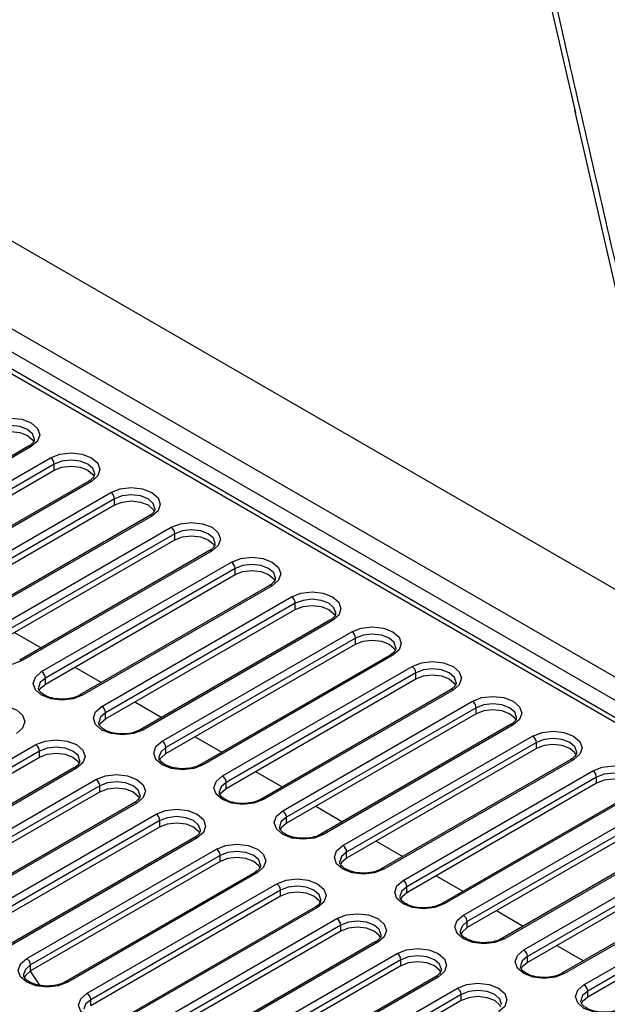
# Model space of a CAD drawing. Header units: millimetres. Extents: x 1 to 419, y 2 to 295.
# Tile 30 of 60: x 164 to 176, y 36 to 54. Entities that reach past the tile are written whole.
import ezdxf

# ---------------------------------------------------------------- set-up
doc = ezdxf.new("R2010")
doc.units = ezdxf.units.MM

msp = doc.modelspace()

# ---------------------------------------------------------------- linework, layer by layer
at = {"color": 7, "linetype": 'Continuous', "lineweight": 25}
for p, q in [((173.7076, 58.0957), (174.9933, 52.4715)), ((196.0496, 31.6953), (157.477, 53.9628)), ((157.2532, 52.4229), (193.1048, 31.7262)), ((175.8033, 48.9373), (174.9837, 52.5241)), ((192.8274, 31.4441), (157.0681, 52.0875)), ((157.054, 51.6824), (191.8154, 31.6151)), ((191.9595, 31.6198), (157.1698, 51.7034)), ((164.5983, 46.1358), (160.9921, 44.0539)), ((164.6483, 46.1308), (161.0421, 44.049)), ((161.4098, 43.8367), (165.016, 45.9186)), ((165.0867, 45.7961), (161.4805, 43.7142)), ((161.4805, 43.5999), (165.0867, 45.6818)), ((165.0867, 45.6818), (165.0867, 45.7961)), ((165.7438, 45.4745), (162.1376, 43.3926)), ((165.7938, 45.4695), (162.1876, 43.3877)), ((162.5553, 43.1754), (166.1615, 45.2573)), ((166.2322, 45.1348), (162.626, 43.053)), ((166.2322, 45.0205), (166.2322, 45.1348)), ((162.626, 42.9386), (166.2322, 45.0205)), ((166.8893, 44.8132), (163.2831, 42.7314)), ((166.9393, 44.8082), (163.3331, 42.7264)), ((163.7008, 42.5141), (167.307, 44.596)), ((167.3777, 44.4735), (163.7715, 42.3917)), ((163.7715, 42.2774), (167.3777, 44.3592)), ((167.3777, 44.3592), (167.3777, 44.4735)), ((168.0349, 44.1519), (164.4286, 42.0701)), ((168.0849, 44.147), (164.4786, 42.0651)), ((164.8463, 41.8529), (168.4525, 43.9347)), ((168.5233, 43.8122), (164.917, 41.7304)), ((168.5233, 43.6979), (168.5233, 43.8122)), ((164.917, 41.6161), (168.5233, 43.6979)), ((169.1804, 43.4906), (165.5741, 41.4088)), ((169.2304, 43.4857), (165.6241, 41.4038)), ((165.9918, 41.1916), (169.5981, 43.2734)), ((169.6688, 43.1509), (166.0625, 41.0691)), ((169.6688, 43.0366), (169.6688, 43.1509)), ((166.0625, 40.9548), (169.6688, 43.0366)), ((170.3259, 42.8293), (166.7196, 40.7475)), ((170.3759, 42.8244), (166.7696, 40.7425)), ((164.3295, 42.5995), (164.8375, 42.3061)), ((167.1373, 40.5303), (170.7436, 42.6121)), ((170.8143, 42.4896), (167.208, 40.4078)), ((170.8143, 42.3753), (170.8143, 42.4896)), ((167.208, 40.2935), (170.8143, 42.3753)), ((171.4714, 42.168), (167.8652, 40.0862)), ((171.5214, 42.1631), (167.9151, 40.0812)), ((165.475, 41.9382), (165.9831, 41.6448)), ((168.2828, 39.869), (171.8891, 41.9508)), ((171.9598, 41.8283), (168.3536, 39.7465)), ((171.9598, 41.714), (171.9598, 41.8283)), ((164.917, 41.6161), (164.917, 41.7304)), ((168.3536, 39.6322), (171.9598, 41.714)), ((172.6169, 41.5067), (169.0107, 39.4249)), ((172.6669, 41.5018), (169.0607, 39.42)), ((166.6205, 41.2769), (167.1286, 40.9836)), ((169.4284, 39.2077), (173.0346, 41.2895)), ((166.0625, 40.9548), (166.0625, 41.0691)), ((173.1053, 41.1671), (169.4991, 39.0852)), ((173.1053, 41.0527), (169.4991, 38.9709)), ((173.1053, 41.0527), (173.1053, 41.1671)), ((173.7624, 40.8455), (170.1562, 38.7636)), ((173.8124, 40.8405), (170.2062, 38.7587)), ((167.766, 40.6156), (168.2741, 40.3223)), ((170.5739, 38.5464), (174.1801, 40.6282)), ((161.1269, 38.3831), (164.7332, 40.465)), ((174.2508, 40.5058), (170.6446, 38.4239)), ((174.2508, 40.3914), (174.2508, 40.5058)), ((164.8039, 40.3425), (161.1976, 38.2606)), ((164.8039, 40.2282), (164.8039, 40.3425)), ((167.208, 40.2935), (167.208, 40.4078)), ((174.2508, 40.3914), (170.6446, 38.3096)), ((161.1976, 38.1463), (164.8039, 40.2282)), ((174.9079, 40.1842), (171.3017, 38.1023)), ((174.9579, 40.1792), (171.3517, 38.0974)), ((165.461, 40.0209), (161.8547, 37.939)), ((165.511, 40.0159), (161.9047, 37.9341)), ((168.9115, 39.9543), (169.4196, 39.661)), ((171.7194, 37.8851), (175.3256, 39.9669)), ((162.2724, 37.7218), (165.8787, 39.8037)), ((165.9494, 39.6812), (162.3431, 37.5994)), ((165.9494, 39.5669), (165.9494, 39.6812)), ((168.3536, 39.6322), (168.3536, 39.7465)), ((175.3963, 39.8445), (171.7901, 37.7626)), ((175.3963, 39.7302), (171.7901, 37.6483)), ((175.3963, 39.7302), (175.3963, 39.8445)), ((162.3431, 37.485), (165.9494, 39.5669)), ((176.0534, 39.5229), (172.4472, 37.441)), ((176.1034, 39.5179), (172.4972, 37.4361)), ((166.6065, 39.3596), (163.0003, 37.2778)), ((166.6565, 39.3546), (163.0503, 37.2728)), ((172.8649, 37.2238), (176.4711, 39.3057)), ((163.4179, 37.0605), (167.0242, 39.1424)), ((170.057, 39.293), (170.5651, 38.9997)), ((176.5419, 39.1832), (172.9356, 37.1013)), ((167.0949, 39.0199), (163.4887, 36.9381)), ((167.0949, 38.9056), (167.0949, 39.0199)), ((169.4991, 38.9709), (169.4991, 39.0852)), ((176.5419, 39.0689), (172.9356, 36.987)), ((163.4887, 36.8237), (167.0949, 38.9056)), ((177.199, 38.8616), (173.5927, 36.7797)), ((177.249, 38.8566), (173.6427, 36.7748)), ((167.752, 38.6983), (164.1458, 36.6165)), ((167.802, 38.6934), (164.1958, 36.6115)), ((171.2025, 38.6317), (171.7106, 38.3384)), ((174.0104, 36.5625), (177.6167, 38.6444)), ((164.5635, 36.3992), (168.1697, 38.4811)), ((170.6446, 38.3096), (170.6446, 38.4239)), ((177.6874, 38.5219), (174.0811, 36.4401)), ((177.6874, 38.4076), (174.0811, 36.3257)), ((168.2404, 38.3586), (164.6342, 36.2768)), ((168.2404, 38.2443), (164.6342, 36.1625)), ((168.2404, 38.2443), (168.2404, 38.3586)), ((178.3445, 38.2003), (174.7382, 36.1185)), ((178.3945, 38.1953), (174.7882, 36.1135)), ((168.8975, 38.037), (165.2913, 35.9552)), ((168.9475, 38.0321), (165.3413, 35.9502)), ((165.709, 35.738), (169.3152, 37.8198)), ((172.348, 37.9704), (172.8561, 37.6771)), ((175.1559, 35.9012), (178.7622, 37.9831)), ((178.8329, 37.8606), (175.2266, 35.7788)), ((169.3859, 37.6973), (165.7797, 35.6155)), ((169.3859, 37.583), (169.3859, 37.6973)), ((171.7901, 37.6483), (171.7901, 37.7626)), ((178.8329, 37.7463), (175.2266, 35.6644)), ((169.3859, 37.583), (165.7797, 35.5012)), ((170.043, 37.3757), (166.4368, 35.2939)), ((170.093, 37.3708), (166.4868, 35.2889)), ((173.4936, 37.3091), (174.0016, 37.0158)), ((166.8545, 35.0767), (170.4607, 37.1585)), ((172.9356, 36.987), (172.9356, 37.1013)), ((170.5314, 37.036), (166.9252, 34.9542)), ((170.5314, 36.9217), (166.9252, 34.8399)), ((170.5314, 36.9217), (170.5314, 37.036)), ((171.1886, 36.7144), (167.5823, 34.6326)), ((171.2385, 36.7095), (167.6323, 34.6276)), ((168, 34.4154), (171.6062, 36.4972)), ((174.6391, 36.6478), (175.1472, 36.3545)), ((171.677, 36.3747), (168.0707, 34.2929)), ((171.677, 36.2604), (171.677, 36.3747)), ((174.0811, 36.3257), (174.0811, 36.4401)), ((164.8141, 35.8911), (164.6319, 36.1611)), ((164.6342, 36.1625), (164.6342, 36.2768)), ((171.677, 36.2604), (168.0707, 34.1786)), ((172.3341, 36.0531), (168.7278, 33.9713)), ((172.3841, 36.0482), (168.7778, 33.9663)), ((169.1455, 33.7541), (172.7518, 35.8359)), ((175.2266, 35.6644), (175.2266, 35.7788)), ((165.7797, 35.5012), (165.7797, 35.6155)), ((172.8225, 35.7134), (169.2162, 33.6316)), ((172.8225, 35.5991), (169.2162, 33.5173)), ((172.8225, 35.5991), (172.8225, 35.7134))]:
    msp.add_line(p, q, dxfattribs=at)
at = {"color": 7, "linetype": 'Continuous', "lineweight": 25, "flags": 128}
for points in [[(163.8705, 46.5799), (164.0489, 46.6487), (164.2594, 46.6728), (164.4699, 46.6487), (164.6483, 46.5799), (164.7675, 46.4768), (164.8094, 46.3553), (164.7675, 46.2338), (164.6483, 46.1308)], [(164.7094, 46.2704), (164.7094, 46.2737), (164.6752, 46.3731), (164.5776, 46.4574), (164.4316, 46.5137), (164.2594, 46.5335), (164.0872, 46.5137), (163.9412, 46.4574)], [(163.9412, 46.3431), (164.0872, 46.3994), (164.2594, 46.4192), (164.4316, 46.3994), (164.5776, 46.3431), (164.6752, 46.2588), (164.6962, 46.2219)], [(165.016, 45.9186), (165.1944, 45.9874), (165.4049, 46.0116), (165.6154, 45.9874), (165.7938, 45.9186), (165.9131, 45.8156), (165.9549, 45.6941), (165.9131, 45.5725), (165.7938, 45.4695)], [(165.8549, 45.6091), (165.8549, 45.6124), (165.8207, 45.7118), (165.7231, 45.7961), (165.5771, 45.8524), (165.4049, 45.8722), (165.2327, 45.8524), (165.0867, 45.7961)], [(165.0867, 45.6818), (165.2327, 45.7381), (165.4049, 45.7579), (165.5771, 45.7381), (165.7231, 45.6818), (165.8207, 45.5975), (165.8417, 45.5606)], [(166.1615, 45.2573), (166.34, 45.3261), (166.5504, 45.3503), (166.7609, 45.3261), (166.9393, 45.2573), (167.0586, 45.1543), (167.1004, 45.0328), (167.0586, 44.9113), (166.9393, 44.8082)], [(167.0004, 44.9478), (167.0004, 44.9511), (166.9662, 45.0505), (166.8686, 45.1348), (166.7226, 45.1911), (166.5504, 45.2109), (166.3782, 45.1911), (166.2322, 45.1348)], [(166.2322, 45.0205), (166.3782, 45.0768), (166.5504, 45.0966), (166.7226, 45.0768), (166.8686, 45.0205), (166.9662, 44.9362), (166.9872, 44.8993)], [(167.307, 44.596), (167.4855, 44.6648), (167.6959, 44.689), (167.9064, 44.6648), (168.0849, 44.596), (168.2041, 44.493), (168.2459, 44.3715), (168.2041, 44.25), (168.0849, 44.147)], [(168.1459, 44.2865), (168.1459, 44.2898), (168.1117, 44.3892), (168.0141, 44.4735), (167.8682, 44.5298), (167.6959, 44.5496), (167.5237, 44.5298), (167.3777, 44.4735)], [(167.3777, 44.3592), (167.5237, 44.4155), (167.6959, 44.4353), (167.8682, 44.4155), (168.0141, 44.3592), (168.1117, 44.2749), (168.1327, 44.238)], [(168.4525, 43.9347), (168.631, 44.0035), (168.8415, 44.0277), (169.0519, 44.0035), (169.2304, 43.9347), (169.3496, 43.8317), (169.3915, 43.7102), (169.3496, 43.5887), (169.2304, 43.4857)], [(169.2914, 43.6253), (169.2915, 43.6285), (169.2572, 43.7279), (169.1597, 43.8122), (169.0137, 43.8685), (168.8415, 43.8883), (168.6693, 43.8685), (168.5233, 43.8122)], [(168.5233, 43.6979), (168.6693, 43.7542), (168.8415, 43.774), (169.0137, 43.7542), (169.1597, 43.6979), (169.2572, 43.6136), (169.2782, 43.5767)], [(169.5981, 43.2734), (169.7765, 43.3422), (169.987, 43.3664), (170.1974, 43.3422), (170.3759, 43.2734), (170.4951, 43.1704), (170.537, 43.0489), (170.4951, 42.9274), (170.3759, 42.8244)], [(170.4369, 42.964), (170.437, 42.9672), (170.4027, 43.0666), (170.3052, 43.1509), (170.1592, 43.2072), (169.987, 43.227), (169.8148, 43.2072), (169.6688, 43.1509)], [(169.6688, 43.0366), (169.8148, 43.0929), (169.987, 43.1127), (170.1592, 43.0929), (170.3052, 43.0366), (170.4027, 42.9523), (170.4238, 42.9154)], [(170.7436, 42.6121), (170.922, 42.6809), (171.1325, 42.7051), (171.343, 42.6809), (171.5214, 42.6121), (171.6406, 42.5091), (171.6825, 42.3876), (171.6406, 42.2661), (171.5214, 42.1631)], [(164.4786, 42.0651), (164.3002, 41.9963), (164.0897, 41.9721), (163.8792, 41.9963), (163.7008, 42.0651), (163.5816, 42.1681), (163.5397, 42.2896), (163.5816, 42.4111), (163.7008, 42.5141)], [(171.5824, 42.3027), (171.5825, 42.3059), (171.5482, 42.4054), (171.4507, 42.4896), (171.3047, 42.5459), (171.1325, 42.5657), (170.9603, 42.5459), (170.8143, 42.4896)], [(170.8143, 42.3753), (170.9603, 42.4316), (171.1325, 42.4514), (171.3047, 42.4316), (171.4507, 42.3753), (171.5482, 42.291), (171.5693, 42.2541)], [(171.8891, 41.9508), (172.0675, 42.0196), (172.278, 42.0438), (172.4885, 42.0196), (172.6669, 41.9508), (172.7861, 41.8478), (172.828, 41.7263), (172.7861, 41.6048), (172.6669, 41.5018)], [(165.6241, 41.4038), (165.4457, 41.335), (165.2352, 41.3108), (165.0247, 41.335), (164.8463, 41.4038), (164.7271, 41.5068), (164.6852, 41.6283), (164.7271, 41.7498), (164.8463, 41.8529)], [(172.728, 41.6414), (172.728, 41.6447), (172.6937, 41.7441), (172.5962, 41.8283), (172.4502, 41.8847), (172.278, 41.9044), (172.1058, 41.8847), (171.9598, 41.8283)], [(171.9598, 41.714), (172.1058, 41.7703), (172.278, 41.7901), (172.4502, 41.7703), (172.5962, 41.714), (172.6937, 41.6298), (172.7148, 41.5928)], [(164.917, 41.7304), (164.8195, 41.6461), (164.7852, 41.55)], [(164.798, 41.4939), (164.8195, 41.5318), (164.917, 41.6161)], [(173.0346, 41.2895), (173.213, 41.3584), (173.4235, 41.3825), (173.634, 41.3584), (173.8124, 41.2895), (173.9316, 41.1865), (173.9735, 41.065), (173.9316, 40.9435), (173.8124, 40.8405)], [(163.5877, 41.1262), (163.7661, 41.1951), (163.9766, 41.2192), (164.187, 41.1951), (164.3655, 41.1262), (164.4847, 41.0232), (164.5266, 40.9017), (164.4847, 40.7802), (164.3655, 40.6772)], [(166.7696, 40.7425), (166.5912, 40.6737), (166.3807, 40.6495), (166.1703, 40.6737), (165.9918, 40.7425), (165.8726, 40.8455), (165.8307, 40.967), (165.8726, 41.0886), (165.9918, 41.1916)], [(173.8735, 40.9801), (173.8735, 40.9834), (173.8393, 41.0828), (173.7417, 41.1671), (173.5957, 41.2234), (173.4235, 41.2431), (173.2513, 41.2234), (173.1053, 41.1671)], [(166.0625, 41.0691), (165.965, 40.9848), (165.9308, 40.8887)], [(173.8608, 40.9304), (173.8393, 40.9685), (173.7417, 41.0527), (173.5957, 41.1091), (173.4235, 41.1288), (173.2513, 41.1091), (173.1053, 41.0527)], [(165.9435, 40.8326), (165.965, 40.8705), (166.0625, 40.9548)], [(174.1801, 40.6282), (174.3585, 40.6971), (174.569, 40.7212), (174.7795, 40.6971), (174.9579, 40.6282), (175.0772, 40.5252), (175.119, 40.4037), (175.0772, 40.2822), (174.9579, 40.1792)], [(164.7332, 40.465), (164.9116, 40.5338), (165.1221, 40.558), (165.3326, 40.5338), (165.511, 40.465), (165.6302, 40.362), (165.6721, 40.2404), (165.6302, 40.1189), (165.511, 40.0159)], [(167.9151, 40.0812), (167.7367, 40.0124), (167.5262, 39.9882), (167.3158, 40.0124), (167.1373, 40.0812), (167.0181, 40.1843), (166.9762, 40.3058), (167.0181, 40.4273), (167.1373, 40.5303)], [(175.019, 40.3188), (175.019, 40.3221), (174.9848, 40.4215), (174.8872, 40.5058), (174.7412, 40.5621), (174.569, 40.5819), (174.3968, 40.5621), (174.2508, 40.5058)], [(175.0063, 40.2691), (174.9848, 40.3072), (174.8872, 40.3914), (174.7412, 40.4478), (174.569, 40.4675), (174.3968, 40.4478), (174.2508, 40.3914)], [(165.572, 40.1555), (165.5721, 40.1588), (165.5378, 40.2582), (165.4403, 40.3425), (165.2943, 40.3988), (165.1221, 40.4186), (164.9499, 40.3988), (164.8039, 40.3425)], [(164.8039, 40.2282), (164.9499, 40.2845), (165.1221, 40.3043), (165.2943, 40.2845), (165.4403, 40.2282), (165.5378, 40.1439), (165.5589, 40.107)], [(167.208, 40.4078), (167.1105, 40.3235), (167.0763, 40.2274)], [(167.0891, 40.1714), (167.1105, 40.2092), (167.208, 40.2935)], [(175.3256, 39.9669), (175.5041, 40.0358), (175.7145, 40.0599), (175.925, 40.0358), (176.1034, 39.9669), (176.2227, 39.8639), (176.2645, 39.7424), (176.2227, 39.6209), (176.1034, 39.5179)], [(165.8787, 39.8037), (166.0571, 39.8725), (166.2676, 39.8967), (166.4781, 39.8725), (166.6565, 39.8037), (166.7757, 39.7007), (166.8176, 39.5792), (166.7757, 39.4576), (166.6565, 39.3546)], [(169.0607, 39.42), (168.8822, 39.3511), (168.6718, 39.327), (168.4613, 39.3511), (168.2828, 39.42), (168.1636, 39.523), (168.1218, 39.6445), (168.1636, 39.766), (168.2828, 39.869)], [(176.1645, 39.6575), (176.1645, 39.6608), (176.1303, 39.7602), (176.0327, 39.8445), (175.8867, 39.9008), (175.7145, 39.9206), (175.5423, 39.9008), (175.3963, 39.8445)], [(166.7176, 39.4942), (166.7176, 39.4975), (166.6833, 39.5969), (166.5858, 39.6812), (166.4398, 39.7375), (166.2676, 39.7573), (166.0954, 39.7375), (165.9494, 39.6812)], [(168.3536, 39.7465), (168.256, 39.6622), (168.2218, 39.5661)], [(176.1518, 39.6078), (176.1303, 39.6459), (176.0327, 39.7302), (175.8867, 39.7865), (175.7145, 39.8062), (175.5423, 39.7865), (175.3963, 39.7302)], [(165.9494, 39.5669), (166.0954, 39.6232), (166.2676, 39.643), (166.4398, 39.6232), (166.5858, 39.5669), (166.6833, 39.4826), (166.7044, 39.4457)], [(168.2346, 39.5101), (168.256, 39.5479), (168.3536, 39.6322)], [(167.0242, 39.1424), (167.2026, 39.2112), (167.4131, 39.2354), (167.6236, 39.2112), (167.802, 39.1424), (167.9212, 39.0394), (167.9631, 38.9179), (167.9212, 38.7964), (167.802, 38.6934)], [(170.2062, 38.7587), (170.0277, 38.6898), (169.8173, 38.6657), (169.6068, 38.6898), (169.4284, 38.7587), (169.3091, 38.8617), (169.2673, 38.9832), (169.3091, 39.1047), (169.4284, 39.2077)], [(167.8631, 38.8329), (167.8631, 38.8362), (167.8288, 38.9356), (167.7313, 39.0199), (167.5853, 39.0762), (167.4131, 39.096), (167.2409, 39.0762), (167.0949, 39.0199)], [(167.0949, 38.9056), (167.2409, 38.9619), (167.4131, 38.9817), (167.5853, 38.9619), (167.7313, 38.9056), (167.8288, 38.8213), (167.8499, 38.7844)], [(169.4991, 39.0852), (169.4015, 39.0009), (169.3673, 38.9048)], [(169.4991, 38.9709), (169.4015, 38.8866), (169.3803, 38.8492)], [(168.1697, 38.4811), (168.3481, 38.5499), (168.5586, 38.5741), (168.7691, 38.5499), (168.9475, 38.4811), (169.0667, 38.3781), (169.1086, 38.2566), (169.0667, 38.1351), (168.9475, 38.0321)], [(169.0086, 38.1716), (169.0086, 38.1749), (168.9744, 38.2743), (168.8768, 38.3586), (168.7308, 38.4149), (168.5586, 38.4347), (168.3864, 38.4149), (168.2404, 38.3586)], [(171.3517, 38.0974), (171.1733, 38.0285), (170.9628, 38.0044), (170.7523, 38.0285), (170.5739, 38.0974), (170.4546, 38.2004), (170.4128, 38.3219), (170.4546, 38.4434), (170.5739, 38.5464)], [(170.6446, 38.4239), (170.547, 38.3396), (170.5128, 38.2435)], [(168.9959, 38.122), (168.9744, 38.16), (168.8768, 38.2443), (168.7308, 38.3006), (168.5586, 38.3204), (168.3864, 38.3006), (168.2404, 38.2443)], [(170.6446, 38.3096), (170.547, 38.2253), (170.5258, 38.1879)], [(169.3152, 37.8198), (169.4937, 37.8886), (169.7041, 37.9128), (169.9146, 37.8886), (170.093, 37.8198), (170.2123, 37.7168), (170.2541, 37.5953), (170.2123, 37.4738), (170.093, 37.3708)], [(172.4972, 37.4361), (172.3188, 37.3673), (172.1083, 37.3431), (171.8978, 37.3673), (171.7194, 37.4361), (171.6002, 37.5391), (171.5583, 37.6606), (171.6002, 37.7821), (171.7194, 37.8851)], [(170.1541, 37.5104), (170.1541, 37.5136), (170.1199, 37.613), (170.0223, 37.6973), (169.8763, 37.7536), (169.7041, 37.7734), (169.5319, 37.7536), (169.3859, 37.6973)], [(170.1414, 37.4607), (170.1199, 37.4987), (170.0223, 37.583), (169.8763, 37.6393), (169.7041, 37.6591), (169.5319, 37.6393), (169.3859, 37.583)], [(171.7901, 37.7626), (171.6925, 37.6784), (171.6583, 37.5822)], [(171.7901, 37.6483), (171.6925, 37.564), (171.6713, 37.5267)], [(170.4607, 37.1585), (170.6392, 37.2273), (170.8496, 37.2515), (171.0601, 37.2273), (171.2385, 37.1585), (171.3578, 37.0555), (171.3996, 36.934), (171.3578, 36.8125), (171.2385, 36.7095)], [(171.2996, 36.8491), (171.2996, 36.8523), (171.2654, 36.9518), (171.1678, 37.036), (171.0218, 37.0923), (170.8496, 37.1121), (170.6774, 37.0923), (170.5314, 37.036)], [(173.6427, 36.7748), (173.4643, 36.706), (173.2538, 36.6818), (173.0433, 36.706), (172.8649, 36.7748), (172.7457, 36.8778), (172.7038, 36.9993), (172.7457, 37.1208), (172.8649, 37.2238)], [(172.9356, 37.1013), (172.8381, 37.0171), (172.8038, 36.9209)], [(171.2869, 36.7994), (171.2654, 36.8374), (171.1678, 36.9217), (171.0218, 36.978), (170.8496, 36.9978), (170.6774, 36.978), (170.5314, 36.9217)], [(172.9356, 36.987), (172.8381, 36.9027), (172.8168, 36.8654)], [(171.6062, 36.4972), (171.7847, 36.566), (171.9952, 36.5902), (172.2056, 36.566), (172.3841, 36.4972), (172.5033, 36.3942), (172.5452, 36.2727), (172.5033, 36.1512), (172.3841, 36.0482)], [(174.7882, 36.1135), (174.6098, 36.0447), (174.3993, 36.0205), (174.1888, 36.0447), (174.0104, 36.1135), (173.8912, 36.2165), (173.8493, 36.338), (173.8912, 36.4595), (174.0104, 36.5625)], [(165.3413, 35.9502), (165.1628, 35.8814), (164.9524, 35.8572), (164.7419, 35.8814), (164.5635, 35.9502), (164.4442, 36.0532), (164.4024, 36.1747), (164.4442, 36.2962), (164.5635, 36.3992)], [(172.4451, 36.1878), (172.4452, 36.191), (172.4109, 36.2905), (172.3134, 36.3747), (172.1674, 36.4311), (171.9952, 36.4508), (171.8229, 36.4311), (171.677, 36.3747)], [(172.4324, 36.1381), (172.4109, 36.1761), (172.3134, 36.2604), (172.1674, 36.3167), (171.9952, 36.3365), (171.8229, 36.3167), (171.677, 36.2604)], [(174.0811, 36.4401), (173.9836, 36.3558), (173.9494, 36.2596)], [(174.0811, 36.3257), (173.9836, 36.2415), (173.9623, 36.2041)], [(164.6342, 36.2768), (164.5366, 36.1925), (164.5024, 36.0963)], [(164.6342, 36.1625), (164.5366, 36.0782), (164.5154, 36.0408)], [(172.7518, 35.8359), (172.9302, 35.9048), (173.1407, 35.9289), (173.3511, 35.9048), (173.5296, 35.8359), (173.6488, 35.7329), (173.6907, 35.6114), (173.6488, 35.4899), (173.5296, 35.3869)], [(173.5906, 35.5265), (173.5907, 35.5298), (173.5564, 35.6292), (173.4589, 35.7134), (173.3129, 35.7698), (173.1407, 35.7895), (172.9685, 35.7698), (172.8225, 35.7134)], [(175.9337, 35.4522), (175.7553, 35.3834), (175.5448, 35.3592), (175.3344, 35.3834), (175.1559, 35.4522), (175.0367, 35.5552), (174.9948, 35.6767), (175.0367, 35.7982), (175.1559, 35.9012)], [(175.2266, 35.7788), (175.1291, 35.6945), (175.0949, 35.5983)], [(166.4868, 35.2889), (166.3084, 35.2201), (166.0979, 35.1959), (165.8874, 35.2201), (165.709, 35.2889), (165.5897, 35.3919), (165.5479, 35.5134), (165.5897, 35.6349), (165.709, 35.738)], [(165.7797, 35.6155), (165.6821, 35.5312), (165.6479, 35.4351)], [(173.5779, 35.4768), (173.5564, 35.5149), (173.4589, 35.5991), (173.3129, 35.6554), (173.1407, 35.6752), (172.9685, 35.6554), (172.8225, 35.5991)], [(175.2266, 35.6644), (175.1291, 35.5802), (175.1078, 35.5428)]]:
    msp.add_lwpolyline(points, dxfattribs=at)
at = {"color": 7, "linetype": 'Continuous', "lineweight": 25}
for centre, radius, start, end in [((164.619, 46.0899), 0.0503, 54.38242, 114.30712), ((164.9332, 45.7891), 0.1537, 2.60548, 57.39452), ((165.7645, 45.4287), 0.0503, 54.38242, 114.30712), ((166.0787, 45.1278), 0.1537, 2.60548, 57.39452), ((166.91, 44.7674), 0.0503, 54.38242, 114.30712), ((167.2242, 44.4665), 0.1537, 2.60548, 57.39452), ((168.0556, 44.1061), 0.0503, 54.38242, 114.30712), ((168.3697, 43.8052), 0.1537, 2.60548, 57.39452), ((169.2011, 43.4448), 0.0503, 54.38242, 114.30712), ((169.5153, 43.1439), 0.1537, 2.60548, 57.39452), ((170.3466, 42.7835), 0.0503, 54.38242, 114.30712), ((170.6608, 42.4826), 0.1537, 2.60548, 57.39452), ((171.4921, 42.1222), 0.0503, 54.38242, 114.30712), ((164.4493, 42.0242), 0.0504, 54.39935, 114.113), ((171.8063, 41.8214), 0.1537, 2.60548, 57.39452), ((164.7635, 41.7234), 0.1537, 2.60548, 57.39452), ((165.5948, 41.3629), 0.0504, 54.39935, 114.113), ((172.6376, 41.4609), 0.0503, 54.38242, 114.30712), ((165.909, 41.0621), 0.1537, 2.60548, 57.39452), ((172.9518, 41.1601), 0.1537, 2.60548, 57.39452), ((173.7831, 40.7996), 0.0503, 54.38242, 114.30712), ((166.7403, 40.7016), 0.0504, 54.39935, 114.113), ((174.0973, 40.4988), 0.1537, 2.60548, 57.39452), ((164.6504, 40.3355), 0.1537, 2.60548, 57.39452), ((167.0545, 40.4008), 0.1537, 2.60548, 57.39452), ((167.8858, 40.0403), 0.0504, 54.39935, 114.113), ((174.9286, 40.1383), 0.0503, 54.38242, 114.30712), ((165.4817, 39.975), 0.0503, 54.38242, 114.30712), ((168.2, 39.7395), 0.1537, 2.60548, 57.39452), ((175.2428, 39.8375), 0.1537, 2.60548, 57.39452), ((165.7959, 39.6742), 0.1537, 2.60548, 57.39452), ((166.6272, 39.3138), 0.0503, 54.38242, 114.30712), ((169.0314, 39.379), 0.0504, 54.39935, 114.113), ((166.9414, 39.0129), 0.1537, 2.60548, 57.39452), ((169.3455, 39.0782), 0.1537, 2.60548, 57.39452), ((170.1769, 38.7177), 0.0504, 54.39935, 114.113), ((167.7727, 38.6525), 0.0503, 54.38242, 114.30712), ((168.0869, 38.3516), 0.1537, 2.60548, 57.39452), ((170.4911, 38.4169), 0.1537, 2.60548, 57.39452), ((168.9182, 37.9912), 0.0503, 54.38242, 114.30712), ((171.3224, 38.0564), 0.0504, 54.39935, 114.113), ((169.2324, 37.6903), 0.1537, 2.60548, 57.39452), ((171.6366, 37.7556), 0.1537, 2.60548, 57.39452), ((172.4679, 37.3951), 0.0504, 54.39935, 114.113), ((170.0637, 37.3299), 0.0503, 54.38242, 114.30712), ((170.3779, 37.029), 0.1537, 2.60548, 57.39452), ((172.7821, 37.0944), 0.1537, 2.60548, 57.39452), ((171.2093, 36.6686), 0.0503, 54.38242, 114.30712), ((173.6134, 36.7339), 0.0504, 54.39935, 114.113), ((171.5234, 36.3678), 0.1537, 2.60548, 57.39452), ((173.9276, 36.4331), 0.1537, 2.60548, 57.39452), ((164.4807, 36.2698), 0.1537, 2.60548, 57.39452), ((174.7589, 36.0726), 0.0504, 54.39935, 114.113), ((165.312, 35.9093), 0.0504, 54.39935, 114.113), ((172.3548, 36.0073), 0.0503, 54.38242, 114.30712), ((172.6689, 35.7065), 0.1537, 2.60548, 57.39452), ((175.0731, 35.7718), 0.1537, 2.60548, 57.39452), ((165.6262, 35.6085), 0.1537, 2.60548, 57.39452)]:
    msp.add_arc(centre, radius, start, end, dxfattribs=at)
for points, knots in [([(173.084, 61.6071), (173.084, 61.6072), (173.4102, 61.8274), (174.0083, 62.2908), (174.7566, 63.0298), (175.3906, 63.7973), (175.9463, 64.5832), (176.4597, 65.3703), (176.9329, 66.1206), (177.4056, 66.7649), (177.8759, 67.1789), (178.3613, 67.3649), (178.8473, 67.3501), (179.3184, 67.1226), (179.7613, 66.6992), (180.1631, 66.0884), (180.9689, 64.1962), (183.3806, 57.5149), (186.4115, 49.466), (188.8905, 42.8305), (189.5804, 40.9839)], [0, 0, 0, 0, 0.0000002, 0.0279251, 0.0559094, 0.0841388, 0.1125779, 0.1410483, 0.1692987, 0.1920784, 0.2147896, 0.2376011, 0.260415, 0.2832377, 0.3060609, 0.3287889, 0.3515347, 0.4672209, 0.8517305, 1, 1, 1, 1]), ([(173.7912, 58.1843), (174.1351, 56.6708), (174.8489, 53.5296), (175.5756, 50.3797), (175.9521, 48.7477)], [0, 0, 0, 0, 0.4818531, 1, 1, 1, 1]), ([(164.7051, 46.2716), (164.7054, 46.2609), (164.7063, 46.2342), (164.6702, 46.1833), (164.6186, 46.1492), (164.5983, 46.1358)], [0, 0, 0, 0, 0.2905506, 0.7207252, 1, 1, 1, 1]), ([(165.8506, 45.6103), (165.8509, 45.5996), (165.8518, 45.5729), (165.8157, 45.522), (165.7641, 45.4879), (165.7438, 45.4745)], [0, 0, 0, 0, 0.2905506, 0.7207252, 1, 1, 1, 1]), ([(166.9961, 44.949), (166.9964, 44.9383), (166.9974, 44.9116), (166.9612, 44.8607), (166.9097, 44.8266), (166.8893, 44.8132)], [0, 0, 0, 0, 0.2905506, 0.7207252, 1, 1, 1, 1]), ([(168.1416, 44.2878), (168.142, 44.277), (168.1429, 44.2503), (168.1067, 44.1995), (168.0552, 44.1653), (168.0349, 44.1519)], [0, 0, 0, 0, 0.2905506, 0.7207252, 1, 1, 1, 1]), ([(169.2871, 43.6265), (169.2875, 43.6157), (169.2884, 43.589), (169.2523, 43.5382), (169.2007, 43.504), (169.1804, 43.4906)], [0, 0, 0, 0, 0.2905506, 0.7207252, 1, 1, 1, 1]), ([(170.4326, 42.9652), (170.433, 42.9544), (170.4339, 42.9277), (170.3978, 42.8769), (170.3462, 42.8428), (170.3259, 42.8293)], [0, 0, 0, 0, 0.2905506, 0.7207252, 1, 1, 1, 1]), ([(171.5781, 42.3039), (171.5785, 42.2931), (171.5794, 42.2664), (171.5433, 42.2156), (171.4917, 42.1815), (171.4714, 42.168)], [0, 0, 0, 0, 0.2905506, 0.7207252, 1, 1, 1, 1]), ([(165.5741, 41.4088), (165.5544, 41.3985), (165.4972, 41.3688), (165.3701, 41.3346), (165.2017, 41.3241), (165.0352, 41.3477), (164.8977, 41.4003), (164.8123, 41.4698), (164.7838, 41.5181), (164.7882, 41.5417), (164.7896, 41.5488)], [0, 0, 0, 0, 0.0744075, 0.216072, 0.3636816, 0.5120401, 0.6586059, 0.8010436, 0.9406678, 1, 1, 1, 1]), ([(172.7236, 41.6426), (172.724, 41.6318), (172.7249, 41.6051), (172.6888, 41.5543), (172.6372, 41.5202), (172.6169, 41.5067)], [0, 0, 0, 0, 0.2905506, 0.7207252, 1, 1, 1, 1]), ([(166.7196, 40.7475), (166.6999, 40.7372), (166.6427, 40.7075), (166.5157, 40.6733), (166.3472, 40.6628), (166.1807, 40.6864), (166.0432, 40.739), (165.9578, 40.8085), (165.9293, 40.8568), (165.9338, 40.8804), (165.9351, 40.8875)], [0, 0, 0, 0, 0.0744075, 0.216072, 0.3636816, 0.5120401, 0.6586059, 0.8010436, 0.9406678, 1, 1, 1, 1]), ([(173.8692, 40.9813), (173.8695, 40.9705), (173.8704, 40.9439), (173.8343, 40.893), (173.7827, 40.8589), (173.7624, 40.8455)], [0, 0, 0, 0, 0.29055064, 0.72072523, 1, 1, 1, 1]), ([(175.0147, 40.32), (175.015, 40.3092), (175.0159, 40.2826), (174.9798, 40.2317), (174.9282, 40.1976), (174.9079, 40.1842)], [0, 0, 0, 0, 0.29055064, 0.72072523, 1, 1, 1, 1]), ([(165.5677, 40.1567), (165.5681, 40.146), (165.569, 40.1193), (165.5329, 40.0684), (165.4813, 40.0343), (165.461, 40.0209)], [0, 0, 0, 0, 0.2905506, 0.7207252, 1, 1, 1, 1]), ([(167.8652, 40.0862), (167.8454, 40.0759), (167.7882, 40.0462), (167.6612, 40.012), (167.4927, 40.0015), (167.3262, 40.0251), (167.1887, 40.0777), (167.1034, 40.1472), (167.0748, 40.1955), (167.0793, 40.2191), (167.0806, 40.2262)], [0, 0, 0, 0, 0.0744075, 0.216072, 0.3636816, 0.5120401, 0.6586059, 0.8010436, 0.9406678, 1, 1, 1, 1]), ([(166.7132, 39.4954), (166.7136, 39.4847), (166.7145, 39.458), (166.6784, 39.4071), (166.6268, 39.373), (166.6065, 39.3596)], [0, 0, 0, 0, 0.29055064, 0.72072523, 1, 1, 1, 1]), ([(169.0107, 39.4249), (168.991, 39.4147), (168.9337, 39.3849), (168.8067, 39.3507), (168.6382, 39.3402), (168.4718, 39.3638), (168.3342, 39.4164), (168.2489, 39.4859), (168.2204, 39.5342), (168.2248, 39.5578), (168.2261, 39.5649)], [0, 0, 0, 0, 0.0744075, 0.216072, 0.3636816, 0.5120401, 0.6586059, 0.8010436, 0.9406678, 1, 1, 1, 1]), ([(167.8588, 38.8341), (167.8591, 38.8234), (167.86, 38.7967), (167.8239, 38.7458), (167.7723, 38.7117), (167.752, 38.6983)], [0, 0, 0, 0, 0.2905506, 0.7207252, 1, 1, 1, 1]), ([(170.1562, 38.7636), (170.1365, 38.7534), (170.0792, 38.7236), (169.9522, 38.6894), (169.7837, 38.6789), (169.6173, 38.7025), (169.4797, 38.7551), (169.3944, 38.8246), (169.3659, 38.8729), (169.3703, 38.8965), (169.3716, 38.9036)], [0, 0, 0, 0, 0.0744075, 0.216072, 0.3636816, 0.5120401, 0.6586059, 0.8010436, 0.9406678, 1, 1, 1, 1]), ([(171.3017, 38.1023), (171.282, 38.0921), (171.2247, 38.0623), (171.0977, 38.0281), (170.9292, 38.0176), (170.7628, 38.0412), (170.6252, 38.0939), (170.5399, 38.1633), (170.5114, 38.2116), (170.5158, 38.2353), (170.5171, 38.2423)], [0, 0, 0, 0, 0.07440751, 0.21607203, 0.36368156, 0.51204012, 0.6586059, 0.8010436, 0.94066782, 1, 1, 1, 1]), ([(169.0043, 38.1729), (169.0046, 38.1621), (169.0055, 38.1354), (168.9694, 38.0846), (168.9178, 38.0504), (168.8975, 38.037)], [0, 0, 0, 0, 0.2905506, 0.7207252, 1, 1, 1, 1]), ([(170.1498, 37.5116), (170.1501, 37.5008), (170.1511, 37.4741), (170.1149, 37.4233), (170.0633, 37.3892), (170.043, 37.3757)], [0, 0, 0, 0, 0.29055064, 0.72072523, 1, 1, 1, 1]), ([(172.4472, 37.441), (172.4275, 37.4308), (172.3702, 37.401), (172.2432, 37.3669), (172.0747, 37.3563), (171.9083, 37.3799), (171.7708, 37.4326), (171.6854, 37.502), (171.6569, 37.5503), (171.6613, 37.574), (171.6626, 37.581)], [0, 0, 0, 0, 0.0744075, 0.216072, 0.3636816, 0.5120401, 0.6586059, 0.8010436, 0.9406678, 1, 1, 1, 1]), ([(173.5927, 36.7797), (173.573, 36.7695), (173.5158, 36.7397), (173.3887, 36.7056), (173.2202, 36.6951), (173.0538, 36.7186), (172.9163, 36.7713), (172.8309, 36.8408), (172.8024, 36.889), (172.8068, 36.9127), (172.8082, 36.9197)], [0, 0, 0, 0, 0.0744075, 0.216072, 0.3636816, 0.5120401, 0.6586059, 0.8010436, 0.9406678, 1, 1, 1, 1]), ([(171.2953, 36.8503), (171.2957, 36.8395), (171.2966, 36.8128), (171.2604, 36.762), (171.2089, 36.7279), (171.1886, 36.7144)], [0, 0, 0, 0, 0.2905506, 0.7207252, 1, 1, 1, 1]), ([(172.4408, 36.189), (172.4412, 36.1782), (172.4421, 36.1515), (172.406, 36.1007), (172.3544, 36.0666), (172.3341, 36.0531)], [0, 0, 0, 0, 0.2905506, 0.7207252, 1, 1, 1, 1]), ([(174.7382, 36.1185), (174.7185, 36.1082), (174.6613, 36.0784), (174.5343, 36.0443), (174.3658, 36.0338), (174.1993, 36.0574), (174.0618, 36.11), (173.9764, 36.1795), (173.9479, 36.2277), (173.9523, 36.2514), (173.9537, 36.2584)], [0, 0, 0, 0, 0.0744075, 0.216072, 0.3636816, 0.5120401, 0.6586059, 0.8010436, 0.9406678, 1, 1, 1, 1]), ([(165.2913, 35.9552), (165.2716, 35.9449), (165.2143, 35.9152), (165.0873, 35.881), (164.9188, 35.8705), (164.7524, 35.8941), (164.6148, 35.9467), (164.5295, 36.0162), (164.501, 36.0645), (164.5054, 36.0881), (164.5067, 36.0951)], [0, 0, 0, 0, 0.07440751, 0.21607203, 0.36368156, 0.51204012, 0.6586059, 0.8010436, 0.94066782, 1, 1, 1, 1]), ([(175.8837, 35.4572), (175.864, 35.4469), (175.8068, 35.4172), (175.6798, 35.383), (175.5113, 35.3725), (175.3448, 35.3961), (175.2073, 35.4487), (175.122, 35.5182), (175.0934, 35.5665), (175.0979, 35.5901), (175.0992, 35.5971)], [0, 0, 0, 0, 0.0744075, 0.216072, 0.3636816, 0.5120401, 0.6586059, 0.8010436, 0.9406678, 1, 1, 1, 1])]:
    msp.add_open_spline(points, degree=3, knots=knots, dxfattribs=at)

doc.saveas('drawing.dxf')
